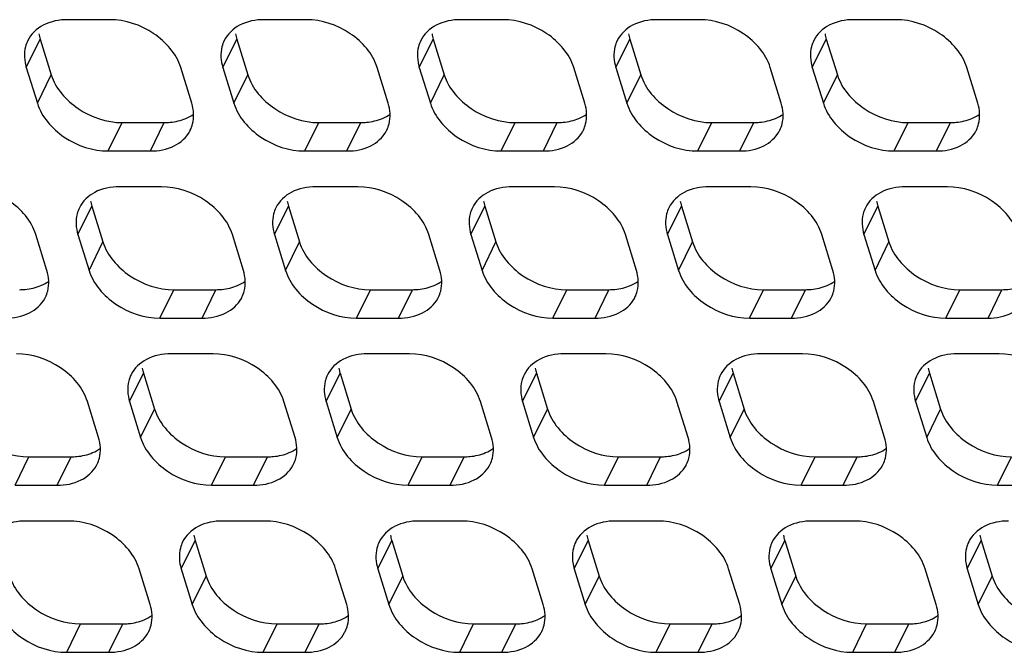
# Model space of a CAD drawing. Header units: millimetres. Extents: x 0 to 420, y 0 to 297.
# Tile 29 of 180: x 166 to 175, y 54 to 60. Entities that reach past the tile are written whole.
import ezdxf

# ---------------------------------------------------------------- set-up
doc = ezdxf.new("R2010")
doc.units = ezdxf.units.MM
doc.header["$LTSCALE"] = 23.1
doc.layers.add('ASSI', color=7, linetype='CONTINUOUS')

msp = doc.modelspace()

# ---------------------------------------------------------------- linework, layer by layer
at = {"layer": 'ASSI', "color": 7, "linetype": 'CONTINUOUS'}
for p, q in [((166.662334, 59.928463), (166.247857, 59.928463)), ((168.596562, 59.928463), (168.182085, 59.928463)), ((170.53079, 59.928463), (170.116313, 59.928463)), ((172.465018, 59.928463), (172.050541, 59.928463)), ((174.399247, 59.928463), (173.984769, 59.928463)), ((165.977729, 59.738191), (166.086659, 59.385694)), ((167.911957, 59.738191), (168.020887, 59.385694)), ((169.846185, 59.738191), (169.955115, 59.385694)), ((171.780413, 59.738191), (171.889343, 59.385694)), ((173.714641, 59.738191), (173.823571, 59.385694)), ((165.84046, 59.458467), (165.94939, 59.10597)), ((167.46914, 59.10597), (167.360211, 59.458467)), ((167.774688, 59.458467), (167.883618, 59.10597)), ((169.403369, 59.10597), (169.294439, 59.458467)), ((169.708916, 59.458467), (169.817846, 59.10597)), ((171.337597, 59.10597), (171.228667, 59.458467)), ((171.643144, 59.458467), (171.752074, 59.10597)), ((173.271825, 59.10597), (173.162895, 59.458467)), ((173.577372, 59.458467), (173.686302, 59.10597)), ((175.206053, 59.10597), (175.097123, 59.458467)), ((166.784535, 58.915698), (167.199012, 58.915698)), ((168.718763, 58.915698), (169.133241, 58.915698)), ((170.652991, 58.915698), (171.067469, 58.915698)), ((172.587219, 58.915698), (173.001697, 58.915698)), ((174.521447, 58.915698), (174.935925, 58.915698)), ((166.647266, 58.635973), (167.061744, 58.635973)), ((168.581494, 58.635973), (168.995972, 58.635973)), ((170.515722, 58.635973), (170.9302, 58.635973)), ((172.44995, 58.635973), (172.864428, 58.635973)), ((174.384179, 58.635973), (174.798656, 58.635973)), ((167.170673, 58.283476), (166.756196, 58.283476)), ((169.104902, 58.283476), (168.690424, 58.283476)), ((171.03913, 58.283476), (170.624652, 58.283476)), ((172.973358, 58.283476), (172.55888, 58.283476)), ((174.907586, 58.283476), (174.493108, 58.283476)), ((166.486068, 58.093205), (166.594998, 57.740708)), ((168.420296, 58.093205), (168.529226, 57.740708)), ((170.354524, 58.093205), (170.463454, 57.740708)), ((172.288752, 58.093205), (172.397682, 57.740708)), ((174.22298, 58.093205), (174.33191, 57.740708)), ((166.043252, 57.460983), (165.934322, 57.81348)), ((166.348799, 57.81348), (166.457729, 57.460983)), ((167.97748, 57.460983), (167.86855, 57.81348)), ((168.283027, 57.81348), (168.391957, 57.460983)), ((169.911708, 57.460983), (169.802778, 57.81348)), ((170.217255, 57.81348), (170.326185, 57.460983)), ((171.845936, 57.460983), (171.737006, 57.81348)), ((172.151483, 57.81348), (172.260413, 57.460983)), ((173.780164, 57.460983), (173.671234, 57.81348)), ((174.085712, 57.81348), (174.194641, 57.460983)), ((167.292874, 57.270711), (167.707352, 57.270711)), ((169.227102, 57.270711), (169.64158, 57.270711)), ((171.16133, 57.270711), (171.575808, 57.270711)), ((173.095559, 57.270711), (173.510036, 57.270711)), ((175.029787, 57.270711), (175.444264, 57.270711)), ((167.155605, 56.990987), (167.570083, 56.990987)), ((169.089834, 56.990987), (169.504311, 56.990987)), ((171.024062, 56.990987), (171.438539, 56.990987)), ((172.95829, 56.990987), (173.372767, 56.990987)), ((174.892518, 56.990987), (175.306995, 56.990987)), ((167.679013, 56.63849), (167.264535, 56.63849)), ((169.613241, 56.63849), (169.198763, 56.63849)), ((171.547469, 56.63849), (171.132991, 56.63849)), ((173.481697, 56.63849), (173.06722, 56.63849)), ((175.415925, 56.63849), (175.001448, 56.63849)), ((166.994407, 56.448218), (167.103337, 56.095721)), ((168.928635, 56.448218), (169.037565, 56.095721)), ((170.862864, 56.448218), (170.971793, 56.095721)), ((172.797092, 56.448218), (172.906021, 56.095721)), ((174.73132, 56.448218), (174.84025, 56.095721)), ((166.551591, 55.815997), (166.442661, 56.168494)), ((166.857139, 56.168494), (166.966068, 55.815997)), ((168.485819, 55.815997), (168.376889, 56.168494)), ((168.791367, 56.168494), (168.900296, 55.815997)), ((170.420047, 55.815997), (170.311117, 56.168494)), ((170.725595, 56.168494), (170.834525, 55.815997)), ((172.354275, 55.815997), (172.245345, 56.168494)), ((172.659823, 56.168494), (172.768753, 55.815997)), ((174.288503, 55.815997), (174.179573, 56.168494)), ((174.594051, 56.168494), (174.702981, 55.815997)), ((165.866985, 55.625725), (166.281463, 55.625725)), ((167.801214, 55.625725), (168.215691, 55.625725)), ((169.735442, 55.625725), (170.149919, 55.625725)), ((171.66967, 55.625725), (172.084147, 55.625725)), ((173.603898, 55.625725), (174.018375, 55.625725)), ((165.729717, 55.346), (166.144194, 55.346)), ((167.663945, 55.346), (168.078422, 55.346)), ((169.598173, 55.346), (170.01265, 55.346)), ((171.532401, 55.346), (171.946878, 55.346)), ((173.466629, 55.346), (173.881106, 55.346)), ((175.400857, 55.346), (175.815335, 55.346)), ((166.253124, 54.993503), (165.838646, 54.993503)), ((168.187352, 54.993503), (167.772875, 54.993503)), ((170.12158, 54.993503), (169.707103, 54.993503)), ((172.055808, 54.993503), (171.641331, 54.993503)), ((173.990036, 54.993503), (173.575559, 54.993503)), ((167.502747, 54.803232), (167.611676, 54.450735)), ((169.436975, 54.803232), (169.545905, 54.450735)), ((171.371203, 54.803232), (171.480133, 54.450735)), ((173.305431, 54.803232), (173.414361, 54.450735)), ((175.239659, 54.803232), (175.348589, 54.450735)), ((167.05993, 54.17101), (166.951, 54.523507)), ((167.365478, 54.523507), (167.474408, 54.17101)), ((168.994158, 54.17101), (168.885228, 54.523507)), ((169.299706, 54.523507), (169.408636, 54.17101)), ((170.928386, 54.17101), (170.819457, 54.523507)), ((171.233934, 54.523507), (171.342864, 54.17101)), ((172.862614, 54.17101), (172.753685, 54.523507)), ((173.168162, 54.523507), (173.277092, 54.17101)), ((174.796843, 54.17101), (174.687913, 54.523507)), ((175.10239, 54.523507), (175.21132, 54.17101)), ((166.375325, 53.980738), (166.789802, 53.980738)), ((168.309553, 53.980738), (168.72403, 53.980738)), ((170.243781, 53.980738), (170.658258, 53.980738)), ((172.178009, 53.980738), (172.592486, 53.980738)), ((174.112237, 53.980738), (174.526715, 53.980738)), ((166.238056, 53.701014), (166.652533, 53.701014)), ((168.172284, 53.701014), (168.586761, 53.701014)), ((170.106512, 53.701014), (170.52099, 53.701014)), ((172.04074, 53.701014), (172.455218, 53.701014)), ((173.974968, 53.701014), (174.389446, 53.701014))]:
    msp.add_line(p, q, dxfattribs=at)
at = {"layer": 'ASSI', "color": 9, "linetype": 'CONTINUOUS'}
for p, q in [((165.84046, 59.458467), (165.977729, 59.738191)), ((167.774688, 59.458467), (167.911957, 59.738191)), ((169.708916, 59.458467), (169.846185, 59.738191)), ((171.643144, 59.458467), (171.780413, 59.738191)), ((173.577372, 59.458467), (173.714641, 59.738191)), ((165.94939, 59.10597), (166.086659, 59.385694)), ((167.883618, 59.10597), (168.020887, 59.385694)), ((169.817846, 59.10597), (169.955115, 59.385694)), ((171.752074, 59.10597), (171.889343, 59.385694)), ((173.686302, 59.10597), (173.823571, 59.385694)), ((166.647266, 58.635973), (166.784535, 58.915698)), ((167.061744, 58.635973), (167.199012, 58.915698)), ((168.581494, 58.635973), (168.718763, 58.915698)), ((168.995972, 58.635973), (169.133241, 58.915698)), ((170.515722, 58.635973), (170.652991, 58.915698)), ((170.9302, 58.635973), (171.067469, 58.915698)), ((172.44995, 58.635973), (172.587219, 58.915698)), ((172.864428, 58.635973), (173.001697, 58.915698)), ((174.384179, 58.635973), (174.521447, 58.915698)), ((174.798656, 58.635973), (174.935925, 58.915698)), ((166.348799, 57.81348), (166.486068, 58.093205)), ((168.283027, 57.81348), (168.420296, 58.093205)), ((170.217255, 57.81348), (170.354524, 58.093205)), ((172.151483, 57.81348), (172.288752, 58.093205)), ((174.085712, 57.81348), (174.22298, 58.093205)), ((166.457729, 57.460983), (166.594998, 57.740708)), ((168.391957, 57.460983), (168.529226, 57.740708)), ((170.326185, 57.460983), (170.463454, 57.740708)), ((172.260413, 57.460983), (172.397682, 57.740708)), ((174.194641, 57.460983), (174.33191, 57.740708)), ((167.155605, 56.990987), (167.292874, 57.270711)), ((167.570083, 56.990987), (167.707352, 57.270711)), ((169.089834, 56.990987), (169.227102, 57.270711)), ((169.504311, 56.990987), (169.64158, 57.270711)), ((171.024062, 56.990987), (171.16133, 57.270711)), ((171.438539, 56.990987), (171.575808, 57.270711)), ((172.95829, 56.990987), (173.095559, 57.270711)), ((173.372767, 56.990987), (173.510036, 57.270711)), ((174.892518, 56.990987), (175.029787, 57.270711)), ((175.306995, 56.990987), (175.444264, 57.270711)), ((166.857139, 56.168494), (166.994407, 56.448218)), ((168.791367, 56.168494), (168.928635, 56.448218)), ((170.725595, 56.168494), (170.862864, 56.448218)), ((172.659823, 56.168494), (172.797092, 56.448218)), ((174.594051, 56.168494), (174.73132, 56.448218)), ((166.966068, 55.815997), (167.103337, 56.095721)), ((168.900296, 55.815997), (169.037565, 56.095721)), ((170.834525, 55.815997), (170.971793, 56.095721)), ((172.768753, 55.815997), (172.906021, 56.095721)), ((174.702981, 55.815997), (174.84025, 56.095721)), ((165.729717, 55.346), (165.866985, 55.625725)), ((166.144194, 55.346), (166.281463, 55.625725)), ((167.663945, 55.346), (167.801214, 55.625725)), ((168.078422, 55.346), (168.215691, 55.625725)), ((169.598173, 55.346), (169.735442, 55.625725)), ((170.01265, 55.346), (170.149919, 55.625725)), ((171.532401, 55.346), (171.66967, 55.625725)), ((171.946878, 55.346), (172.084147, 55.625725)), ((173.466629, 55.346), (173.603898, 55.625725)), ((173.881106, 55.346), (174.018375, 55.625725)), ((175.400857, 55.346), (175.538126, 55.625725)), ((167.365478, 54.523507), (167.502747, 54.803232)), ((169.299706, 54.523507), (169.436975, 54.803232)), ((171.233934, 54.523507), (171.371203, 54.803232)), ((173.168162, 54.523507), (173.305431, 54.803232)), ((175.10239, 54.523507), (175.239659, 54.803232)), ((167.474408, 54.17101), (167.611676, 54.450735)), ((169.408636, 54.17101), (169.545905, 54.450735)), ((171.342864, 54.17101), (171.480133, 54.450735)), ((173.277092, 54.17101), (173.414361, 54.450735)), ((175.21132, 54.17101), (175.348589, 54.450735)), ((166.238056, 53.701014), (166.375325, 53.980738)), ((166.652533, 53.701014), (166.789802, 53.980738)), ((168.172284, 53.701014), (168.309553, 53.980738)), ((168.586761, 53.701014), (168.72403, 53.980738)), ((170.106512, 53.701014), (170.243781, 53.980738)), ((170.52099, 53.701014), (170.658258, 53.980738)), ((172.04074, 53.701014), (172.178009, 53.980738)), ((172.455218, 53.701014), (172.592486, 53.980738)), ((173.974968, 53.701014), (174.112237, 53.980738)), ((174.389446, 53.701014), (174.526715, 53.980738))]:
    msp.add_line(p, q, dxfattribs=at)
at = {"layer": 'ASSI', "color": 7, "linetype": 'CONTINUOUS'}
for centre, radius, start, end in [((166.391555, 59.866424), 0.433239, 190.4027259, 197.2166786), ((168.325784, 59.866424), 0.433239, 190.4027259, 197.2166786), ((170.260012, 59.866424), 0.433239, 190.4027259, 197.2166786), ((172.19424, 59.866424), 0.433239, 190.4027259, 197.2166786), ((174.128468, 59.866424), 0.433239, 190.4027259, 197.2166786), ((167.176269, 58.978518), 0.310655, 331.3795593, 333.8282087), ((169.110497, 58.978518), 0.310655, 331.3795593, 333.8282087), ((171.044725, 58.978518), 0.310655, 331.3795593, 333.8282087), ((172.978953, 58.978518), 0.310655, 331.3795593, 333.8282087), ((174.913181, 58.978518), 0.310655, 331.3795593, 333.8282087), ((166.899895, 58.221437), 0.433239, 190.4027259, 197.2166786), ((168.834123, 58.221437), 0.433239, 190.4027259, 197.2166786), ((170.768351, 58.221437), 0.433239, 190.4027259, 197.2166786), ((172.702579, 58.221437), 0.433239, 190.4027259, 197.2166786), ((174.636807, 58.221437), 0.433239, 190.4027259, 197.2166786), ((165.75038, 57.333532), 0.310655, 331.3795593, 333.8282087), ((167.684608, 57.333532), 0.310655, 331.3795593, 333.8282087), ((169.618836, 57.333532), 0.310655, 331.3795593, 333.8282087), ((171.553064, 57.333532), 0.310655, 331.3795593, 333.8282087), ((173.487292, 57.333532), 0.310655, 331.3795593, 333.8282087), ((167.408234, 56.576451), 0.433239, 190.4027259, 197.2166786), ((169.342462, 56.576451), 0.433239, 190.4027259, 197.2166786), ((171.27669, 56.576451), 0.433239, 190.4027259, 197.2166786), ((173.210918, 56.576451), 0.433239, 190.4027259, 197.2166786), ((175.145146, 56.576451), 0.433239, 190.4027259, 197.2166786), ((166.258719, 55.688545), 0.310655, 331.3795593, 333.8282087), ((168.192947, 55.688545), 0.310655, 331.3795593, 333.8282087), ((170.127176, 55.688545), 0.310655, 331.3795593, 333.8282087), ((172.061404, 55.688545), 0.310655, 331.3795593, 333.8282087), ((173.995632, 55.688545), 0.310655, 331.3795593, 333.8282087), ((167.916573, 54.931464), 0.433239, 190.4027259, 197.2166786), ((169.850801, 54.931464), 0.433239, 190.4027259, 197.2166786), ((171.785029, 54.931464), 0.433239, 190.4027259, 197.2166786), ((173.719258, 54.931464), 0.433239, 190.4027259, 197.2166786), ((175.653486, 54.931464), 0.433239, 190.4027259, 197.2166786), ((166.767059, 54.043559), 0.310655, 331.3795593, 333.8282087), ((168.701287, 54.043559), 0.310655, 331.3795593, 333.8282087), ((170.635515, 54.043559), 0.310655, 331.3795593, 333.8282087), ((172.569743, 54.043559), 0.310655, 331.3795593, 333.8282087), ((174.503971, 54.043559), 0.310655, 331.3795593, 333.8282087)]:
    msp.add_arc(centre, radius, start, end, dxfattribs=at)
for points, knots in [([(166.247857, 59.928463), (166.165303, 59.928463), (166.007139, 59.900617), (165.885997, 59.786974), (165.854526, 59.722937)], [0, 0, 0, 0, 0.53638697, 1, 1, 1, 1]), ([(167.360211, 59.458467), (167.318405, 59.593748), (167.108038, 59.83192), (166.813883, 59.928463), (166.662334, 59.928463)], [0, 0, 0, 0, 0.48302043, 1, 1, 1, 1]), ([(168.182085, 59.928463), (168.099532, 59.928463), (167.941367, 59.900617), (167.820226, 59.786974), (167.788754, 59.722937)], [0, 0, 0, 0, 0.53638697, 1, 1, 1, 1]), ([(169.294439, 59.458467), (169.252634, 59.593748), (169.042266, 59.83192), (168.748111, 59.928463), (168.596562, 59.928463)], [0, 0, 0, 0, 0.48302043, 1, 1, 1, 1]), ([(170.116313, 59.928463), (170.03376, 59.928463), (169.875595, 59.900617), (169.754454, 59.786974), (169.722982, 59.722937)], [0, 0, 0, 0, 0.53638697, 1, 1, 1, 1]), ([(171.228667, 59.458467), (171.186862, 59.593748), (170.976495, 59.83192), (170.682339, 59.928463), (170.53079, 59.928463)], [0, 0, 0, 0, 0.48302043, 1, 1, 1, 1]), ([(172.050541, 59.928463), (171.967988, 59.928463), (171.809823, 59.900617), (171.688682, 59.786974), (171.65721, 59.722937)], [0, 0, 0, 0, 0.53638697, 1, 1, 1, 1]), ([(173.162895, 59.458467), (173.12109, 59.593748), (172.910723, 59.83192), (172.616567, 59.928463), (172.465018, 59.928463)], [0, 0, 0, 0, 0.48302043, 1, 1, 1, 1]), ([(173.984769, 59.928463), (173.902216, 59.928463), (173.744051, 59.900617), (173.62291, 59.786974), (173.591438, 59.722937)], [0, 0, 0, 0, 0.53638697, 1, 1, 1, 1]), ([(175.097123, 59.458467), (175.055318, 59.593748), (174.844951, 59.83192), (174.550795, 59.928463), (174.399247, 59.928463)], [0, 0, 0, 0, 0.48302043, 1, 1, 1, 1]), ([(165.854526, 59.722937), (165.845004, 59.703562), (165.813685, 59.619071), (165.820395, 59.523396), (165.84046, 59.458467)], [0, 0, 0, 0, 0.24108581, 1, 1, 1, 1]), ([(167.788754, 59.722937), (167.779232, 59.703562), (167.747914, 59.619071), (167.754623, 59.523396), (167.774688, 59.458467)], [0, 0, 0, 0, 0.24108581, 1, 1, 1, 1]), ([(169.722982, 59.722937), (169.71346, 59.703562), (169.682142, 59.619071), (169.688851, 59.523396), (169.708916, 59.458467)], [0, 0, 0, 0, 0.24108581, 1, 1, 1, 1]), ([(171.65721, 59.722937), (171.647688, 59.703562), (171.61637, 59.619071), (171.62308, 59.523396), (171.643144, 59.458467)], [0, 0, 0, 0, 0.24108581, 1, 1, 1, 1]), ([(173.591438, 59.722937), (173.581916, 59.703562), (173.550598, 59.619071), (173.557308, 59.523396), (173.577372, 59.458467)], [0, 0, 0, 0, 0.24108581, 1, 1, 1, 1]), ([(166.086659, 59.385694), (166.128464, 59.250413), (166.338831, 59.012241), (166.632987, 58.915698), (166.784535, 58.915698)], [0, 0, 0, 0, 0.48302043, 1, 1, 1, 1]), ([(168.020887, 59.385694), (168.062692, 59.250413), (168.273059, 59.012241), (168.567215, 58.915698), (168.718763, 58.915698)], [0, 0, 0, 0, 0.48302043, 1, 1, 1, 1]), ([(169.955115, 59.385694), (169.99692, 59.250413), (170.207287, 59.012241), (170.501443, 58.915698), (170.652991, 58.915698)], [0, 0, 0, 0, 0.48302043, 1, 1, 1, 1]), ([(171.889343, 59.385694), (171.931148, 59.250413), (172.141515, 59.012241), (172.435671, 58.915698), (172.587219, 58.915698)], [0, 0, 0, 0, 0.48302043, 1, 1, 1, 1]), ([(173.823571, 59.385694), (173.865376, 59.250413), (174.075743, 59.012241), (174.369899, 58.915698), (174.521447, 58.915698)], [0, 0, 0, 0, 0.48302043, 1, 1, 1, 1]), ([(165.94939, 59.10597), (165.991195, 58.970688), (166.201562, 58.732516), (166.495718, 58.635973), (166.647266, 58.635973)], [0, 0, 0, 0, 0.48302043, 1, 1, 1, 1]), ([(167.455075, 58.841499), (167.464597, 58.860875), (167.495915, 58.945365), (167.489205, 59.04104), (167.46914, 59.10597)], [0, 0, 0, 0, 0.24108581, 1, 1, 1, 1]), ([(167.883618, 59.10597), (167.925423, 58.970688), (168.13579, 58.732516), (168.429946, 58.635973), (168.581494, 58.635973)], [0, 0, 0, 0, 0.48302043, 1, 1, 1, 1]), ([(169.389303, 58.841499), (169.398825, 58.860875), (169.430143, 58.945365), (169.423433, 59.04104), (169.403369, 59.10597)], [0, 0, 0, 0, 0.24108581, 1, 1, 1, 1]), ([(169.817846, 59.10597), (169.859651, 58.970688), (170.070018, 58.732516), (170.364174, 58.635973), (170.515722, 58.635973)], [0, 0, 0, 0, 0.48302043, 1, 1, 1, 1]), ([(171.323531, 58.841499), (171.333053, 58.860875), (171.364371, 58.945365), (171.357661, 59.04104), (171.337597, 59.10597)], [0, 0, 0, 0, 0.24108581, 1, 1, 1, 1]), ([(171.752074, 59.10597), (171.793879, 58.970688), (172.004246, 58.732516), (172.298402, 58.635973), (172.44995, 58.635973)], [0, 0, 0, 0, 0.48302043, 1, 1, 1, 1]), ([(173.257759, 58.841499), (173.267281, 58.860875), (173.298599, 58.945365), (173.291889, 59.04104), (173.271825, 59.10597)], [0, 0, 0, 0, 0.24108581, 1, 1, 1, 1]), ([(173.686302, 59.10597), (173.728107, 58.970688), (173.938474, 58.732516), (174.23263, 58.635973), (174.384179, 58.635973)], [0, 0, 0, 0, 0.48302043, 1, 1, 1, 1]), ([(175.191987, 58.841499), (175.201509, 58.860875), (175.232827, 58.945365), (175.226117, 59.04104), (175.206053, 59.10597)], [0, 0, 0, 0, 0.24108581, 1, 1, 1, 1]), ([(167.199012, 58.915698), (167.217962, 58.915698), (167.290098, 58.91888), (167.362089, 58.935273), (167.411063, 58.956255)], [0, 0, 0, 0, 0.26234884, 1, 1, 1, 1]), ([(169.133241, 58.915698), (169.15219, 58.915698), (169.224326, 58.91888), (169.296317, 58.935273), (169.345291, 58.956255)], [0, 0, 0, 0, 0.26234884, 1, 1, 1, 1]), ([(171.067469, 58.915698), (171.086418, 58.915698), (171.158554, 58.91888), (171.230545, 58.935273), (171.279519, 58.956255)], [0, 0, 0, 0, 0.26234884, 1, 1, 1, 1]), ([(173.001697, 58.915698), (173.020646, 58.915698), (173.092782, 58.91888), (173.164773, 58.935273), (173.213747, 58.956255)], [0, 0, 0, 0, 0.26234884, 1, 1, 1, 1]), ([(174.935925, 58.915698), (174.954874, 58.915698), (175.02701, 58.91888), (175.099001, 58.935273), (175.147976, 58.956255)], [0, 0, 0, 0, 0.26234884, 1, 1, 1, 1]), ([(167.061744, 58.635973), (167.141944, 58.635973), (167.295329, 58.662365), (167.415682, 58.768718), (167.448966, 58.829713)], [0, 0, 0, 0, 0.53579112, 1, 1, 1, 1]), ([(168.995972, 58.635973), (169.076172, 58.635973), (169.229557, 58.662365), (169.34991, 58.768718), (169.383194, 58.829713)], [0, 0, 0, 0, 0.53579112, 1, 1, 1, 1]), ([(170.9302, 58.635973), (171.0104, 58.635973), (171.163785, 58.662365), (171.284138, 58.768718), (171.317422, 58.829713)], [0, 0, 0, 0, 0.53579112, 1, 1, 1, 1]), ([(172.864428, 58.635973), (172.944628, 58.635973), (173.098013, 58.662365), (173.218366, 58.768718), (173.25165, 58.829713)], [0, 0, 0, 0, 0.53579112, 1, 1, 1, 1]), ([(174.798656, 58.635973), (174.878856, 58.635973), (175.032241, 58.662365), (175.152594, 58.768718), (175.185878, 58.829713)], [0, 0, 0, 0, 0.53579112, 1, 1, 1, 1]), ([(165.934322, 57.81348), (165.892517, 57.948762), (165.68215, 58.186934), (165.387994, 58.283476), (165.236445, 58.283476)], [0, 0, 0, 0, 0.48302043, 1, 1, 1, 1]), ([(166.756196, 58.283476), (166.673643, 58.283476), (166.515478, 58.255631), (166.394337, 58.141988), (166.362865, 58.07795)], [0, 0, 0, 0, 0.53638697, 1, 1, 1, 1]), ([(167.86855, 57.81348), (167.826745, 57.948762), (167.616378, 58.186934), (167.322222, 58.283476), (167.170673, 58.283476)], [0, 0, 0, 0, 0.48302043, 1, 1, 1, 1]), ([(168.690424, 58.283476), (168.607871, 58.283476), (168.449706, 58.255631), (168.328565, 58.141988), (168.297093, 58.07795)], [0, 0, 0, 0, 0.53638697, 1, 1, 1, 1]), ([(169.802778, 57.81348), (169.760973, 57.948762), (169.550606, 58.186934), (169.25645, 58.283476), (169.104902, 58.283476)], [0, 0, 0, 0, 0.48302043, 1, 1, 1, 1]), ([(170.624652, 58.283476), (170.542099, 58.283476), (170.383935, 58.255631), (170.262793, 58.141988), (170.231321, 58.07795)], [0, 0, 0, 0, 0.53638697, 1, 1, 1, 1]), ([(171.737006, 57.81348), (171.695201, 57.948762), (171.484834, 58.186934), (171.190678, 58.283476), (171.03913, 58.283476)], [0, 0, 0, 0, 0.48302043, 1, 1, 1, 1]), ([(172.55888, 58.283476), (172.476327, 58.283476), (172.318163, 58.255631), (172.197021, 58.141988), (172.165549, 58.07795)], [0, 0, 0, 0, 0.53638697, 1, 1, 1, 1]), ([(173.671234, 57.81348), (173.629429, 57.948762), (173.419062, 58.186934), (173.124906, 58.283476), (172.973358, 58.283476)], [0, 0, 0, 0, 0.48302043, 1, 1, 1, 1]), ([(174.493108, 58.283476), (174.410555, 58.283476), (174.252391, 58.255631), (174.131249, 58.141988), (174.099777, 58.07795)], [0, 0, 0, 0, 0.53638697, 1, 1, 1, 1]), ([(175.605462, 57.81348), (175.563657, 57.948762), (175.35329, 58.186934), (175.059134, 58.283476), (174.907586, 58.283476)], [0, 0, 0, 0, 0.48302043, 1, 1, 1, 1]), ([(166.362865, 58.07795), (166.353343, 58.058575), (166.322025, 57.974084), (166.328735, 57.87841), (166.348799, 57.81348)], [0, 0, 0, 0, 0.24108581, 1, 1, 1, 1]), ([(168.297093, 58.07795), (168.287571, 58.058575), (168.256253, 57.974084), (168.262963, 57.87841), (168.283027, 57.81348)], [0, 0, 0, 0, 0.24108581, 1, 1, 1, 1]), ([(170.231321, 58.07795), (170.221799, 58.058575), (170.190481, 57.974084), (170.197191, 57.87841), (170.217255, 57.81348)], [0, 0, 0, 0, 0.24108581, 1, 1, 1, 1]), ([(172.165549, 58.07795), (172.156027, 58.058575), (172.124709, 57.974084), (172.131419, 57.87841), (172.151483, 57.81348)], [0, 0, 0, 0, 0.24108581, 1, 1, 1, 1]), ([(174.099777, 58.07795), (174.090255, 58.058575), (174.058937, 57.974084), (174.065647, 57.87841), (174.085712, 57.81348)], [0, 0, 0, 0, 0.24108581, 1, 1, 1, 1]), ([(166.594998, 57.740708), (166.636803, 57.605426), (166.84717, 57.367254), (167.141326, 57.270711), (167.292874, 57.270711)], [0, 0, 0, 0, 0.48302043, 1, 1, 1, 1]), ([(168.529226, 57.740708), (168.571031, 57.605426), (168.781398, 57.367254), (169.075554, 57.270711), (169.227102, 57.270711)], [0, 0, 0, 0, 0.48302043, 1, 1, 1, 1]), ([(170.463454, 57.740708), (170.505259, 57.605426), (170.715626, 57.367254), (171.009782, 57.270711), (171.16133, 57.270711)], [0, 0, 0, 0, 0.48302043, 1, 1, 1, 1]), ([(172.397682, 57.740708), (172.439487, 57.605426), (172.649854, 57.367254), (172.94401, 57.270711), (173.095559, 57.270711)], [0, 0, 0, 0, 0.48302043, 1, 1, 1, 1]), ([(174.33191, 57.740708), (174.373715, 57.605426), (174.584082, 57.367254), (174.878238, 57.270711), (175.029787, 57.270711)], [0, 0, 0, 0, 0.48302043, 1, 1, 1, 1]), ([(166.029186, 57.196513), (166.038708, 57.215888), (166.070026, 57.300379), (166.063316, 57.396054), (166.043252, 57.460983)], [0, 0, 0, 0, 0.24108581, 1, 1, 1, 1]), ([(166.457729, 57.460983), (166.499534, 57.325702), (166.709901, 57.08753), (167.004057, 56.990987), (167.155605, 56.990987)], [0, 0, 0, 0, 0.48302043, 1, 1, 1, 1]), ([(167.963414, 57.196513), (167.972936, 57.215888), (168.004254, 57.300379), (167.997544, 57.396054), (167.97748, 57.460983)], [0, 0, 0, 0, 0.24108581, 1, 1, 1, 1]), ([(168.391957, 57.460983), (168.433762, 57.325702), (168.644129, 57.08753), (168.938285, 56.990987), (169.089834, 56.990987)], [0, 0, 0, 0, 0.48302043, 1, 1, 1, 1]), ([(169.897642, 57.196513), (169.907164, 57.215888), (169.938482, 57.300379), (169.931772, 57.396054), (169.911708, 57.460983)], [0, 0, 0, 0, 0.24108581, 1, 1, 1, 1]), ([(170.326185, 57.460983), (170.36799, 57.325702), (170.578357, 57.08753), (170.872513, 56.990987), (171.024062, 56.990987)], [0, 0, 0, 0, 0.48302043, 1, 1, 1, 1]), ([(171.83187, 57.196513), (171.841392, 57.215888), (171.87271, 57.300379), (171.866001, 57.396054), (171.845936, 57.460983)], [0, 0, 0, 0, 0.24108581, 1, 1, 1, 1]), ([(172.260413, 57.460983), (172.302218, 57.325702), (172.512586, 57.08753), (172.806741, 56.990987), (172.95829, 56.990987)], [0, 0, 0, 0, 0.48302043, 1, 1, 1, 1]), ([(173.766098, 57.196513), (173.77562, 57.215888), (173.806938, 57.300379), (173.800229, 57.396054), (173.780164, 57.460983)], [0, 0, 0, 0, 0.24108581, 1, 1, 1, 1]), ([(174.194641, 57.460983), (174.236447, 57.325702), (174.446814, 57.08753), (174.740969, 56.990987), (174.892518, 56.990987)], [0, 0, 0, 0, 0.48302043, 1, 1, 1, 1]), ([(165.773124, 57.270711), (165.792073, 57.270711), (165.864209, 57.273894), (165.9362, 57.290287), (165.985174, 57.311269)], [0, 0, 0, 0, 0.26234884, 1, 1, 1, 1]), ([(167.707352, 57.270711), (167.726301, 57.270711), (167.798437, 57.273894), (167.870428, 57.290287), (167.919402, 57.311269)], [0, 0, 0, 0, 0.26234884, 1, 1, 1, 1]), ([(169.64158, 57.270711), (169.660529, 57.270711), (169.732665, 57.273894), (169.804656, 57.290287), (169.853631, 57.311269)], [0, 0, 0, 0, 0.26234884, 1, 1, 1, 1]), ([(171.575808, 57.270711), (171.594757, 57.270711), (171.666894, 57.273894), (171.738884, 57.290287), (171.787859, 57.311269)], [0, 0, 0, 0, 0.26234884, 1, 1, 1, 1]), ([(173.510036, 57.270711), (173.528985, 57.270711), (173.601122, 57.273894), (173.673112, 57.290287), (173.722087, 57.311269)], [0, 0, 0, 0, 0.26234884, 1, 1, 1, 1]), ([(175.444264, 57.270711), (175.463213, 57.270711), (175.53535, 57.273894), (175.607341, 57.290287), (175.656315, 57.311269)], [0, 0, 0, 0, 0.26234884, 1, 1, 1, 1]), ([(165.635855, 56.990987), (165.716055, 56.990987), (165.86944, 57.017379), (165.989793, 57.123731), (166.023077, 57.184726)], [0, 0, 0, 0, 0.53579112, 1, 1, 1, 1]), ([(167.570083, 56.990987), (167.650283, 56.990987), (167.803668, 57.017379), (167.924021, 57.123731), (167.957305, 57.184726)], [0, 0, 0, 0, 0.53579112, 1, 1, 1, 1]), ([(169.504311, 56.990987), (169.584511, 56.990987), (169.737896, 57.017379), (169.858249, 57.123731), (169.891533, 57.184726)], [0, 0, 0, 0, 0.53579112, 1, 1, 1, 1]), ([(171.438539, 56.990987), (171.518739, 56.990987), (171.672124, 57.017379), (171.792477, 57.123731), (171.825761, 57.184726)], [0, 0, 0, 0, 0.53579112, 1, 1, 1, 1]), ([(173.372767, 56.990987), (173.452967, 56.990987), (173.606352, 57.017379), (173.726705, 57.123731), (173.75999, 57.184726)], [0, 0, 0, 0, 0.53579112, 1, 1, 1, 1]), ([(175.306995, 56.990987), (175.387195, 56.990987), (175.54058, 57.017379), (175.660933, 57.123731), (175.694218, 57.184726)], [0, 0, 0, 0, 0.53579112, 1, 1, 1, 1]), ([(166.442661, 56.168494), (166.400856, 56.303775), (166.190489, 56.541947), (165.896333, 56.63849), (165.744785, 56.63849)], [0, 0, 0, 0, 0.48302043, 1, 1, 1, 1]), ([(167.264535, 56.63849), (167.181982, 56.63849), (167.023818, 56.610644), (166.902676, 56.497001), (166.871204, 56.432964)], [0, 0, 0, 0, 0.53638697, 1, 1, 1, 1]), ([(168.376889, 56.168494), (168.335084, 56.303775), (168.124717, 56.541947), (167.830561, 56.63849), (167.679013, 56.63849)], [0, 0, 0, 0, 0.48302043, 1, 1, 1, 1]), ([(169.198763, 56.63849), (169.11621, 56.63849), (168.958046, 56.610644), (168.836904, 56.497001), (168.805432, 56.432964)], [0, 0, 0, 0, 0.53638697, 1, 1, 1, 1]), ([(170.311117, 56.168494), (170.269312, 56.303775), (170.058945, 56.541947), (169.764789, 56.63849), (169.613241, 56.63849)], [0, 0, 0, 0, 0.48302043, 1, 1, 1, 1]), ([(171.132991, 56.63849), (171.050438, 56.63849), (170.892274, 56.610644), (170.771132, 56.497001), (170.73966, 56.432964)], [0, 0, 0, 0, 0.53638697, 1, 1, 1, 1]), ([(172.245345, 56.168494), (172.20354, 56.303775), (171.993173, 56.541947), (171.699017, 56.63849), (171.547469, 56.63849)], [0, 0, 0, 0, 0.48302043, 1, 1, 1, 1]), ([(173.06722, 56.63849), (172.984666, 56.63849), (172.826502, 56.610644), (172.70536, 56.497001), (172.673889, 56.432964)], [0, 0, 0, 0, 0.53638697, 1, 1, 1, 1]), ([(174.179573, 56.168494), (174.137768, 56.303775), (173.927401, 56.541947), (173.633246, 56.63849), (173.481697, 56.63849)], [0, 0, 0, 0, 0.48302043, 1, 1, 1, 1]), ([(175.001448, 56.63849), (174.918894, 56.63849), (174.76073, 56.610644), (174.639588, 56.497001), (174.608117, 56.432964)], [0, 0, 0, 0, 0.53638697, 1, 1, 1, 1]), ([(176.113801, 56.168494), (176.071996, 56.303775), (175.861629, 56.541947), (175.567474, 56.63849), (175.415925, 56.63849)], [0, 0, 0, 0, 0.48302043, 1, 1, 1, 1]), ([(166.871204, 56.432964), (166.861682, 56.413589), (166.830364, 56.329098), (166.837074, 56.233423), (166.857139, 56.168494)], [0, 0, 0, 0, 0.24108581, 1, 1, 1, 1]), ([(168.805432, 56.432964), (168.79591, 56.413589), (168.764592, 56.329098), (168.771302, 56.233423), (168.791367, 56.168494)], [0, 0, 0, 0, 0.24108581, 1, 1, 1, 1]), ([(170.73966, 56.432964), (170.730138, 56.413589), (170.69882, 56.329098), (170.70553, 56.233423), (170.725595, 56.168494)], [0, 0, 0, 0, 0.24108581, 1, 1, 1, 1]), ([(172.673889, 56.432964), (172.664366, 56.413589), (172.633048, 56.329098), (172.639758, 56.233423), (172.659823, 56.168494)], [0, 0, 0, 0, 0.24108581, 1, 1, 1, 1]), ([(174.608117, 56.432964), (174.598595, 56.413589), (174.567276, 56.329098), (174.573986, 56.233423), (174.594051, 56.168494)], [0, 0, 0, 0, 0.24108581, 1, 1, 1, 1]), ([(165.169109, 56.095721), (165.210914, 55.96044), (165.421281, 55.722268), (165.715437, 55.625725), (165.866985, 55.625725)], [0, 0, 0, 0, 0.48302043, 1, 1, 1, 1]), ([(167.103337, 56.095721), (167.145142, 55.96044), (167.355509, 55.722268), (167.649665, 55.625725), (167.801214, 55.625725)], [0, 0, 0, 0, 0.48302043, 1, 1, 1, 1]), ([(169.037565, 56.095721), (169.07937, 55.96044), (169.289737, 55.722268), (169.583893, 55.625725), (169.735442, 55.625725)], [0, 0, 0, 0, 0.48302043, 1, 1, 1, 1]), ([(170.971793, 56.095721), (171.013599, 55.96044), (171.223966, 55.722268), (171.518121, 55.625725), (171.66967, 55.625725)], [0, 0, 0, 0, 0.48302043, 1, 1, 1, 1]), ([(172.906021, 56.095721), (172.947827, 55.96044), (173.158194, 55.722268), (173.452349, 55.625725), (173.603898, 55.625725)], [0, 0, 0, 0, 0.48302043, 1, 1, 1, 1]), ([(174.84025, 56.095721), (174.882055, 55.96044), (175.092422, 55.722268), (175.386577, 55.625725), (175.538126, 55.625725)], [0, 0, 0, 0, 0.48302043, 1, 1, 1, 1]), ([(166.537525, 55.551526), (166.547047, 55.570902), (166.578365, 55.655392), (166.571656, 55.751067), (166.551591, 55.815997)], [0, 0, 0, 0, 0.24108581, 1, 1, 1, 1]), ([(166.966068, 55.815997), (167.007874, 55.680715), (167.218241, 55.442543), (167.512396, 55.346), (167.663945, 55.346)], [0, 0, 0, 0, 0.48302043, 1, 1, 1, 1]), ([(168.471753, 55.551526), (168.481275, 55.570902), (168.512593, 55.655392), (168.505884, 55.751067), (168.485819, 55.815997)], [0, 0, 0, 0, 0.24108581, 1, 1, 1, 1]), ([(168.900296, 55.815997), (168.942102, 55.680715), (169.152469, 55.442543), (169.446624, 55.346), (169.598173, 55.346)], [0, 0, 0, 0, 0.48302043, 1, 1, 1, 1]), ([(170.405981, 55.551526), (170.415503, 55.570902), (170.446822, 55.655392), (170.440112, 55.751067), (170.420047, 55.815997)], [0, 0, 0, 0, 0.24108581, 1, 1, 1, 1]), ([(170.834525, 55.815997), (170.87633, 55.680715), (171.086697, 55.442543), (171.380852, 55.346), (171.532401, 55.346)], [0, 0, 0, 0, 0.48302043, 1, 1, 1, 1]), ([(172.340209, 55.551526), (172.349731, 55.570902), (172.38105, 55.655392), (172.37434, 55.751067), (172.354275, 55.815997)], [0, 0, 0, 0, 0.24108581, 1, 1, 1, 1]), ([(172.768753, 55.815997), (172.810558, 55.680715), (173.020925, 55.442543), (173.31508, 55.346), (173.466629, 55.346)], [0, 0, 0, 0, 0.48302043, 1, 1, 1, 1]), ([(174.274437, 55.551526), (174.28396, 55.570902), (174.315278, 55.655392), (174.308568, 55.751067), (174.288503, 55.815997)], [0, 0, 0, 0, 0.24108581, 1, 1, 1, 1]), ([(174.702981, 55.815997), (174.744786, 55.680715), (174.955153, 55.442543), (175.249309, 55.346), (175.400857, 55.346)], [0, 0, 0, 0, 0.48302043, 1, 1, 1, 1]), ([(166.281463, 55.625725), (166.300412, 55.625725), (166.372549, 55.628907), (166.444539, 55.6453), (166.493514, 55.666282)], [0, 0, 0, 0, 0.26234884, 1, 1, 1, 1]), ([(168.215691, 55.625725), (168.23464, 55.625725), (168.306777, 55.628907), (168.378767, 55.6453), (168.427742, 55.666282)], [0, 0, 0, 0, 0.26234884, 1, 1, 1, 1]), ([(170.149919, 55.625725), (170.168868, 55.625725), (170.241005, 55.628907), (170.312996, 55.6453), (170.36197, 55.666282)], [0, 0, 0, 0, 0.26234884, 1, 1, 1, 1]), ([(172.084147, 55.625725), (172.103096, 55.625725), (172.175233, 55.628907), (172.247224, 55.6453), (172.296198, 55.666282)], [0, 0, 0, 0, 0.26234884, 1, 1, 1, 1]), ([(174.018375, 55.625725), (174.037324, 55.625725), (174.109461, 55.628907), (174.181452, 55.6453), (174.230426, 55.666282)], [0, 0, 0, 0, 0.26234884, 1, 1, 1, 1]), ([(166.144194, 55.346), (166.224394, 55.346), (166.377779, 55.372392), (166.498132, 55.478745), (166.531417, 55.53974)], [0, 0, 0, 0, 0.53579112, 1, 1, 1, 1]), ([(168.078422, 55.346), (168.158622, 55.346), (168.312007, 55.372392), (168.43236, 55.478745), (168.465645, 55.53974)], [0, 0, 0, 0, 0.53579112, 1, 1, 1, 1]), ([(170.01265, 55.346), (170.09285, 55.346), (170.246235, 55.372392), (170.366588, 55.478745), (170.399873, 55.53974)], [0, 0, 0, 0, 0.53579112, 1, 1, 1, 1]), ([(171.946878, 55.346), (172.027079, 55.346), (172.180463, 55.372392), (172.300817, 55.478745), (172.334101, 55.53974)], [0, 0, 0, 0, 0.53579112, 1, 1, 1, 1]), ([(173.881106, 55.346), (173.961307, 55.346), (174.114691, 55.372392), (174.235045, 55.478745), (174.268329, 55.53974)], [0, 0, 0, 0, 0.53579112, 1, 1, 1, 1]), ([(165.838646, 54.993503), (165.756093, 54.993503), (165.597929, 54.965658), (165.476787, 54.852015), (165.445316, 54.787977)], [0, 0, 0, 0, 0.53638697, 1, 1, 1, 1]), ([(166.951, 54.523507), (166.909195, 54.658789), (166.698828, 54.896961), (166.404672, 54.993503), (166.253124, 54.993503)], [0, 0, 0, 0, 0.48302043, 1, 1, 1, 1]), ([(167.772875, 54.993503), (167.690321, 54.993503), (167.532157, 54.965658), (167.411015, 54.852015), (167.379544, 54.787977)], [0, 0, 0, 0, 0.53638697, 1, 1, 1, 1]), ([(168.885228, 54.523507), (168.843423, 54.658789), (168.633056, 54.896961), (168.338901, 54.993503), (168.187352, 54.993503)], [0, 0, 0, 0, 0.48302043, 1, 1, 1, 1]), ([(169.707103, 54.993503), (169.624549, 54.993503), (169.466385, 54.965658), (169.345243, 54.852015), (169.313772, 54.787977)], [0, 0, 0, 0, 0.53638697, 1, 1, 1, 1]), ([(170.819457, 54.523507), (170.777651, 54.658789), (170.567284, 54.896961), (170.273129, 54.993503), (170.12158, 54.993503)], [0, 0, 0, 0, 0.48302043, 1, 1, 1, 1]), ([(171.641331, 54.993503), (171.558777, 54.993503), (171.400613, 54.965658), (171.279472, 54.852015), (171.248, 54.787977)], [0, 0, 0, 0, 0.53638697, 1, 1, 1, 1]), ([(172.753685, 54.523507), (172.711879, 54.658789), (172.501512, 54.896961), (172.207357, 54.993503), (172.055808, 54.993503)], [0, 0, 0, 0, 0.48302043, 1, 1, 1, 1]), ([(173.575559, 54.993503), (173.493006, 54.993503), (173.334841, 54.965658), (173.2137, 54.852015), (173.182228, 54.787977)], [0, 0, 0, 0, 0.53638697, 1, 1, 1, 1]), ([(174.687913, 54.523507), (174.646108, 54.658789), (174.43574, 54.896961), (174.141585, 54.993503), (173.990036, 54.993503)], [0, 0, 0, 0, 0.48302043, 1, 1, 1, 1]), ([(175.509787, 54.993503), (175.427234, 54.993503), (175.269069, 54.965658), (175.147928, 54.852015), (175.116456, 54.787977)], [0, 0, 0, 0, 0.53638697, 1, 1, 1, 1]), ([(167.379544, 54.787977), (167.370021, 54.768602), (167.338703, 54.684111), (167.345413, 54.588437), (167.365478, 54.523507)], [0, 0, 0, 0, 0.24108581, 1, 1, 1, 1]), ([(169.313772, 54.787977), (169.30425, 54.768602), (169.272931, 54.684111), (169.279641, 54.588437), (169.299706, 54.523507)], [0, 0, 0, 0, 0.24108581, 1, 1, 1, 1]), ([(171.248, 54.787977), (171.238478, 54.768602), (171.207159, 54.684111), (171.213869, 54.588437), (171.233934, 54.523507)], [0, 0, 0, 0, 0.24108581, 1, 1, 1, 1]), ([(173.182228, 54.787977), (173.172706, 54.768602), (173.141388, 54.684111), (173.148097, 54.588437), (173.168162, 54.523507)], [0, 0, 0, 0, 0.24108581, 1, 1, 1, 1]), ([(175.116456, 54.787977), (175.106934, 54.768602), (175.075616, 54.684111), (175.082325, 54.588437), (175.10239, 54.523507)], [0, 0, 0, 0, 0.24108581, 1, 1, 1, 1]), ([(165.677448, 54.450735), (165.719254, 54.315453), (165.929621, 54.077281), (166.223776, 53.980738), (166.375325, 53.980738)], [0, 0, 0, 0, 0.48302043, 1, 1, 1, 1]), ([(167.611676, 54.450735), (167.653482, 54.315453), (167.863849, 54.077281), (168.158004, 53.980738), (168.309553, 53.980738)], [0, 0, 0, 0, 0.48302043, 1, 1, 1, 1]), ([(169.545905, 54.450735), (169.58771, 54.315453), (169.798077, 54.077281), (170.092232, 53.980738), (170.243781, 53.980738)], [0, 0, 0, 0, 0.48302043, 1, 1, 1, 1]), ([(171.480133, 54.450735), (171.521938, 54.315453), (171.732305, 54.077281), (172.026461, 53.980738), (172.178009, 53.980738)], [0, 0, 0, 0, 0.48302043, 1, 1, 1, 1]), ([(173.414361, 54.450735), (173.456166, 54.315453), (173.666533, 54.077281), (173.960689, 53.980738), (174.112237, 53.980738)], [0, 0, 0, 0, 0.48302043, 1, 1, 1, 1]), ([(175.348589, 54.450735), (175.390394, 54.315453), (175.600761, 54.077281), (175.894917, 53.980738), (176.046465, 53.980738)], [0, 0, 0, 0, 0.48302043, 1, 1, 1, 1]), ([(165.54018, 54.17101), (165.581985, 54.035729), (165.792352, 53.797557), (166.086507, 53.701014), (166.238056, 53.701014)], [0, 0, 0, 0, 0.48302043, 1, 1, 1, 1]), ([(167.045864, 53.90654), (167.055386, 53.925915), (167.086705, 54.010406), (167.079995, 54.106081), (167.05993, 54.17101)], [0, 0, 0, 0, 0.24108581, 1, 1, 1, 1]), ([(167.474408, 54.17101), (167.516213, 54.035729), (167.72658, 53.797557), (168.020735, 53.701014), (168.172284, 53.701014)], [0, 0, 0, 0, 0.48302043, 1, 1, 1, 1]), ([(168.980092, 53.90654), (168.989615, 53.925915), (169.020933, 54.010406), (169.014223, 54.106081), (168.994158, 54.17101)], [0, 0, 0, 0, 0.24108581, 1, 1, 1, 1]), ([(169.408636, 54.17101), (169.450441, 54.035729), (169.660808, 53.797557), (169.954964, 53.701014), (170.106512, 53.701014)], [0, 0, 0, 0, 0.48302043, 1, 1, 1, 1]), ([(170.914321, 53.90654), (170.923843, 53.925915), (170.955161, 54.010406), (170.948451, 54.106081), (170.928386, 54.17101)], [0, 0, 0, 0, 0.24108581, 1, 1, 1, 1]), ([(171.342864, 54.17101), (171.384669, 54.035729), (171.595036, 53.797557), (171.889192, 53.701014), (172.04074, 53.701014)], [0, 0, 0, 0, 0.48302043, 1, 1, 1, 1]), ([(172.848549, 53.90654), (172.858071, 53.925915), (172.889389, 54.010406), (172.882679, 54.106081), (172.862614, 54.17101)], [0, 0, 0, 0, 0.24108581, 1, 1, 1, 1]), ([(173.277092, 54.17101), (173.318897, 54.035729), (173.529264, 53.797557), (173.82342, 53.701014), (173.974968, 53.701014)], [0, 0, 0, 0, 0.48302043, 1, 1, 1, 1]), ([(174.782777, 53.90654), (174.792299, 53.925915), (174.823617, 54.010406), (174.816907, 54.106081), (174.796843, 54.17101)], [0, 0, 0, 0, 0.24108581, 1, 1, 1, 1]), ([(175.21132, 54.17101), (175.253125, 54.035729), (175.463492, 53.797557), (175.757648, 53.701014), (175.909196, 53.701014)], [0, 0, 0, 0, 0.48302043, 1, 1, 1, 1]), ([(166.789802, 53.980738), (166.808751, 53.980738), (166.880888, 53.983921), (166.952879, 54.000314), (167.001853, 54.021296)], [0, 0, 0, 0, 0.26234884, 1, 1, 1, 1]), ([(168.72403, 53.980738), (168.742979, 53.980738), (168.815116, 53.983921), (168.887107, 54.000314), (168.936081, 54.021296)], [0, 0, 0, 0, 0.26234884, 1, 1, 1, 1]), ([(170.658258, 53.980738), (170.677208, 53.980738), (170.749344, 53.983921), (170.821335, 54.000314), (170.870309, 54.021296)], [0, 0, 0, 0, 0.26234884, 1, 1, 1, 1]), ([(172.592486, 53.980738), (172.611436, 53.980738), (172.683572, 53.983921), (172.755563, 54.000314), (172.804537, 54.021296)], [0, 0, 0, 0, 0.26234884, 1, 1, 1, 1]), ([(174.526715, 53.980738), (174.545664, 53.980738), (174.6178, 53.983921), (174.689791, 54.000314), (174.738765, 54.021296)], [0, 0, 0, 0, 0.26234884, 1, 1, 1, 1]), ([(166.652533, 53.701014), (166.732734, 53.701014), (166.886118, 53.727406), (167.006472, 53.833758), (167.039756, 53.894753)], [0, 0, 0, 0, 0.53579112, 1, 1, 1, 1]), ([(168.586761, 53.701014), (168.666962, 53.701014), (168.820346, 53.727406), (168.9407, 53.833758), (168.973984, 53.894753)], [0, 0, 0, 0, 0.53579112, 1, 1, 1, 1]), ([(170.52099, 53.701014), (170.60119, 53.701014), (170.754574, 53.727406), (170.874928, 53.833758), (170.908212, 53.894753)], [0, 0, 0, 0, 0.53579112, 1, 1, 1, 1]), ([(172.455218, 53.701014), (172.535418, 53.701014), (172.688803, 53.727406), (172.809156, 53.833758), (172.84244, 53.894753)], [0, 0, 0, 0, 0.53579112, 1, 1, 1, 1]), ([(174.389446, 53.701014), (174.469646, 53.701014), (174.623031, 53.727406), (174.743384, 53.833758), (174.776668, 53.894753)], [0, 0, 0, 0, 0.53579112, 1, 1, 1, 1])]:
    msp.add_open_spline(points, degree=3, knots=knots, dxfattribs=at)
for points in [[(167.411063, 58.956255), (167.437952, 58.967775), (167.463867, 58.982085), (167.487616, 58.999165)], [(169.345291, 58.956255), (169.37218, 58.967775), (169.398095, 58.982085), (169.421844, 58.999165)], [(171.279519, 58.956255), (171.306408, 58.967775), (171.332323, 58.982085), (171.356072, 58.999165)], [(173.213747, 58.956255), (173.240637, 58.967775), (173.266552, 58.982085), (173.2903, 58.999165)], [(175.147976, 58.956255), (175.174865, 58.967775), (175.20078, 58.982085), (175.224528, 58.999165)], [(165.985174, 57.311269), (166.012063, 57.322789), (166.037979, 57.337099), (166.061727, 57.354179)], [(167.919402, 57.311269), (167.946292, 57.322789), (167.972207, 57.337099), (167.995955, 57.354179)], [(169.853631, 57.311269), (169.88052, 57.322789), (169.906435, 57.337099), (169.930183, 57.354179)], [(171.787859, 57.311269), (171.814748, 57.322789), (171.840663, 57.337099), (171.864412, 57.354179)], [(173.722087, 57.311269), (173.748976, 57.322789), (173.774891, 57.337099), (173.79864, 57.354179)], [(166.493514, 55.666282), (166.520403, 55.677802), (166.546318, 55.692112), (166.570067, 55.709192)], [(168.427742, 55.666282), (168.454631, 55.677802), (168.480546, 55.692112), (168.504295, 55.709192)], [(170.36197, 55.666282), (170.388859, 55.677802), (170.414774, 55.692112), (170.438523, 55.709192)], [(172.296198, 55.666282), (172.323087, 55.677802), (172.349002, 55.692112), (172.372751, 55.709192)], [(174.230426, 55.666282), (174.257315, 55.677802), (174.28323, 55.692112), (174.306979, 55.709192)], [(167.001853, 54.021296), (167.028742, 54.032816), (167.054657, 54.047126), (167.078406, 54.064206)], [(168.936081, 54.021296), (168.96297, 54.032816), (168.988885, 54.047126), (169.012634, 54.064206)], [(170.870309, 54.021296), (170.897198, 54.032816), (170.923113, 54.047126), (170.946862, 54.064206)], [(172.804537, 54.021296), (172.831426, 54.032816), (172.857341, 54.047126), (172.88109, 54.064206)], [(174.738765, 54.021296), (174.765654, 54.032816), (174.791569, 54.047126), (174.815318, 54.064206)]]:
    msp.add_open_spline(points, degree=3, dxfattribs=at)

doc.saveas('drawing.dxf')
